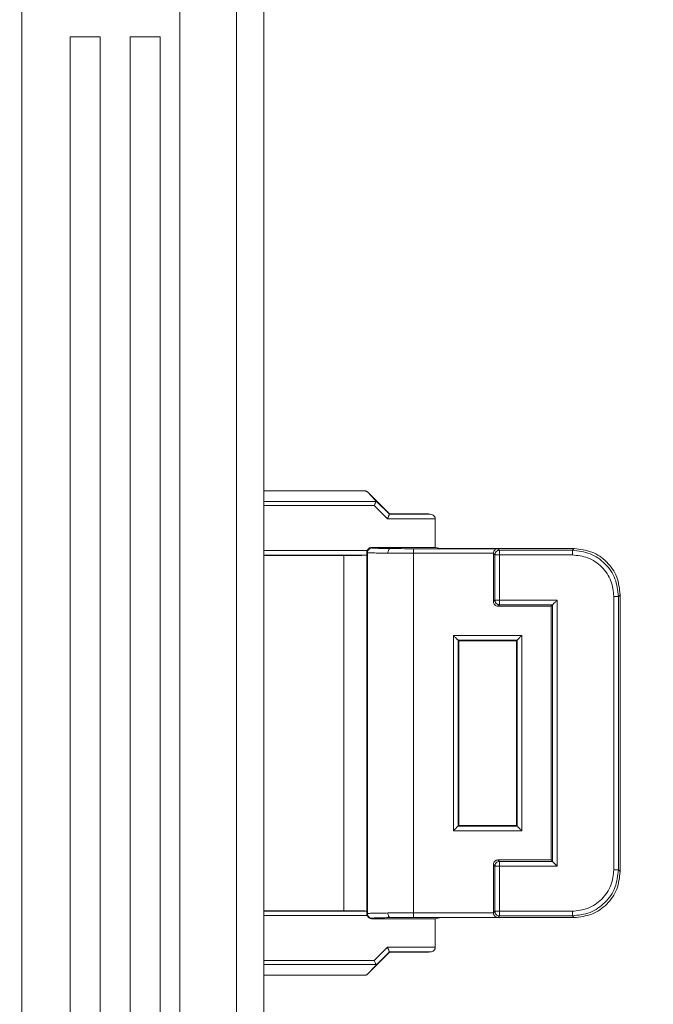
# Model space of a CAD drawing. Header units: millimetres. Extents: x 0 to 420, y 0 to 297.
# Tile 76 of 86: x 220.08 to 225.58, y 209.46 to 217.99. Entities that reach past the tile are written whole.
import ezdxf

# ---------------------------------------------------------------- set-up
doc = ezdxf.new("R2010")
doc.units = ezdxf.units.MM
doc.styles.add('SLDTEXTSTYLE0', font='TXT', dxfattribs={"width": 0.75})
doc.dimstyles.new('SLDDIMSTYLE0', dxfattribs={"dimtxt": 3.5, "dimasz": 3.302, "dimexe": 0, "dimexo": 0.0625, "dimgap": 0.875, "dimtad": 1, "dimlfac": 5, "dimrnd": 1e-09, "dimzin": 12, "dimdsep": 46, "dimtxsty": 'SLDTEXTSTYLE0', "dimsah": 1, "dimcen": 0.09, "dimadec": 0, "dimazin": 3, "dimtfac": 1, "dimtofl": 0, "dimtmove": 0, "dimatfit": 3, "dimfxl": 1, "dimfrac": 2, "dimtolj": 1, "dimtzin": 12, "dimarcsym": 0})

# ---------------------------------------------------------------- blocks, each defined once
blk = doc.blocks.new('_D_5')
at = {"color": 7, "linetype": 'Continuous', "lineweight": 0}
for p, q in [((192.2126, 242.4085), (294.6813, 242.4085)), ((293.6813, 181.2085), (293.6813, 242.4085)), ((192.2126, 181.2085), (294.6813, 181.2085))]:
    blk.add_line(p, q, dxfattribs=at)
for points in [[(293.6813, 242.4085), (293.1733, 239.1065), (294.1893, 239.1065)], [(293.6813, 181.2085), (294.1893, 184.5105), (293.1733, 184.5105)]]:
    blk.add_solid(points, dxfattribs=at)
at = {"color": 7, "linetype": 'Continuous', "lineweight": 0, "insert": (289.1696, 207.9293), "char_height": 3.5, "attachment_point": 1, "rotation": 90, "style": 'SLDTEXTSTYLE0'}
blk.add_mtext('306', dxfattribs=at)

msp = doc.modelspace()

# ---------------------------------------------------------------- linework, layer by layer
at = {"color": 7, "linetype": 'Continuous', "lineweight": 15}
for p, q in [((220.1004, 218.2455), (220.1004, 205.8455)), ((221.4716, 218.2455), (221.4716, 205.4455)), ((221.9644, 205.4455), (221.9644, 218.2455)), ((222.2004, 205.4455), (222.2004, 218.2455)), ((220.5204, 205.8455), (220.5204, 217.8455)), ((220.5204, 217.8455), (220.7804, 217.8455)), ((220.7804, 205.8455), (220.7804, 217.8455)), ((221.0404, 205.8455), (221.0404, 217.8455)), ((221.0404, 217.8455), (221.3004, 217.8455)), ((221.3004, 217.8455), (221.3004, 205.8455)), ((222.2004, 213.9085), (223.0741, 213.9085)), ((223.1024, 213.8968), (223.1022, 213.8964)), ((223.1698, 213.8253), (223.1022, 213.8964)), ((223.1024, 213.8968), (223.2906, 213.7085)), ((223.1698, 213.8253), (223.2895, 213.7057)), ((223.2729, 213.6657), (223.1579, 213.7806)), ((223.2895, 213.7057), (223.2906, 213.7085)), ((223.6435, 213.7057), (223.2895, 213.7057)), ((223.2906, 213.7085), (223.6294, 213.7085)), ((223.6294, 213.7085), (223.6435, 213.7057)), ((223.6549, 213.7042), (223.6368, 213.7078)), ((223.6871, 213.6657), (223.2729, 213.6657)), ((223.6871, 213.6649), (223.6871, 213.6657)), ((223.6871, 213.4179), (223.6871, 213.6649)), ((223.0941, 213.3749), (223.0941, 213.378)), ((223.0984, 213.3736), (223.0941, 213.378)), ((223.0941, 213.3749), (223.0941, 210.242)), ((223.0984, 210.2434), (223.0984, 213.3736)), ((223.1341, 213.4179), (223.1384, 213.4136)), ((223.6871, 213.4179), (223.1341, 213.4179)), ((223.4984, 213.4074), (224.23, 213.4074)), ((223.4984, 213.3674), (224.1907, 213.3674)), ((223.4984, 210.2495), (223.4984, 213.3674)), ((223.7344, 213.4085), (223.6871, 213.4179)), ((223.7344, 213.4085), (224.8907, 213.4085)), ((224.1907, 213.3674), (224.1906, 213.3667)), ((224.1906, 213.3667), (224.2039, 213.3535)), ((224.1906, 212.9485), (224.1906, 213.3667)), ((224.23, 213.4074), (224.2439, 213.3935)), ((224.2439, 213.3935), (224.2439, 213.3535)), ((224.2439, 213.3935), (224.8757, 213.3935)), ((224.8757, 213.3935), (224.8907, 213.4085)), ((222.8941, 213.3485), (222.2004, 213.3485)), ((222.8941, 210.2685), (222.8941, 213.3485)), ((224.2439, 213.3535), (224.2039, 213.3535)), ((224.2039, 212.9618), (224.2039, 213.3535)), ((224.2439, 213.3535), (224.2439, 212.9618)), ((224.2439, 213.3535), (224.8757, 213.3535)), ((224.1906, 212.9485), (224.2039, 212.9618)), ((224.2039, 212.9618), (224.2439, 212.9618)), ((224.2439, 212.9618), (224.7439, 212.9618)), ((224.2439, 212.9618), (224.2439, 212.9218)), ((224.7439, 212.9618), (224.7439, 210.6552)), ((225.2356, 210.6234), (225.2356, 212.9935)), ((225.2756, 212.9935), (225.2906, 213.0085)), ((225.2756, 212.9935), (225.2756, 210.6234)), ((225.2906, 210.6084), (225.2906, 213.0085)), ((224.2306, 212.9085), (224.2439, 212.9218)), ((224.6906, 212.9085), (224.2306, 212.9085)), ((224.2439, 212.9218), (224.7039, 212.9218)), ((224.7039, 212.9218), (224.6906, 212.9085)), ((224.6906, 210.7085), (224.6906, 212.9085)), ((224.7039, 212.9218), (224.7039, 210.6952)), ((223.8444, 212.6548), (224.4369, 212.6548)), ((223.8444, 210.9622), (223.8444, 212.6548)), ((223.8844, 212.6148), (224.3969, 212.6148)), ((223.8844, 211.0022), (223.8844, 212.6148)), ((223.8844, 212.6148), (223.8906, 212.6085)), ((223.8906, 212.6085), (224.3906, 212.6085)), ((223.8906, 211.0085), (223.8906, 212.6085)), ((224.3969, 212.6148), (224.3906, 212.6085)), ((224.3906, 212.6085), (224.3906, 211.0085)), ((224.3969, 212.6148), (224.3969, 211.0022)), ((224.4369, 212.6548), (224.4369, 210.9622)), ((223.8906, 211.0085), (223.8844, 211.0022)), ((224.3969, 211.0022), (223.8844, 211.0022)), ((224.3906, 211.0085), (223.8906, 211.0085)), ((224.3969, 211.0022), (224.3906, 211.0085)), ((224.4369, 210.9622), (223.8444, 210.9622)), ((224.2039, 210.6552), (224.1906, 210.6685)), ((224.1906, 210.2502), (224.1906, 210.6685)), ((224.2439, 210.6552), (224.2039, 210.6552)), ((224.2039, 210.2635), (224.2039, 210.6552)), ((224.2439, 210.6952), (224.2306, 210.7085)), ((224.2306, 210.7085), (224.6906, 210.7085)), ((224.2439, 210.6952), (224.2439, 210.6552)), ((224.7039, 210.6952), (224.2439, 210.6952)), ((224.7439, 210.6552), (224.2439, 210.6552)), ((224.2439, 210.6552), (224.2439, 210.2635)), ((224.7039, 210.6952), (224.6906, 210.7085)), ((225.2906, 210.6084), (225.2756, 210.6234)), ((222.2004, 210.2685), (222.8941, 210.2685)), ((223.0941, 210.239), (223.0984, 210.2434)), ((223.0941, 210.239), (223.0941, 210.242)), ((224.1907, 210.2495), (223.4984, 210.2495)), ((223.4984, 210.2095), (224.23, 210.2095)), ((223.6871, 210.1991), (223.7344, 210.2085)), ((223.7344, 210.2085), (224.8907, 210.2085)), ((224.2039, 210.2635), (224.1906, 210.2502)), ((224.1906, 210.2502), (224.1907, 210.2495)), ((224.2439, 210.2635), (224.2039, 210.2635)), ((224.23, 210.2095), (224.2439, 210.2235)), ((224.8757, 210.2635), (224.2439, 210.2635)), ((224.2439, 210.2635), (224.2439, 210.2235)), ((224.2439, 210.2235), (224.8757, 210.2235)), ((224.8757, 210.2235), (224.8907, 210.2085)), ((223.1341, 210.1991), (223.1384, 210.2034)), ((223.6871, 210.1991), (223.1341, 210.1991)), ((223.6871, 209.952), (223.6871, 210.1991)), ((223.1579, 209.8363), (223.2729, 209.9513)), ((223.2729, 209.9513), (223.6871, 209.9513)), ((223.6871, 209.952), (223.6871, 209.9513)), ((223.2906, 209.9085), (223.1024, 209.7202)), ((223.2895, 209.9113), (223.1698, 209.7916)), ((223.2895, 209.9113), (223.6435, 209.9113)), ((223.2906, 209.9085), (223.2895, 209.9113)), ((223.6294, 209.9085), (223.2906, 209.9085)), ((223.6435, 209.9113), (223.6294, 209.9085)), ((223.6368, 209.9092), (223.6549, 209.9128)), ((223.1022, 209.7206), (223.1698, 209.7916)), ((223.0741, 209.7085), (222.2004, 209.7085)), ((223.1022, 209.7206), (223.1024, 209.7202))]:
    msp.add_line(p, q, dxfattribs=at)
at = {"color": 1, "linetype": 'Continuous', "lineweight": 15}
for p, q in [((223.1727, 213.8162), (222.2004, 213.8162)), ((223.1579, 213.7806), (222.2004, 213.7806)), ((223.0964, 213.3913), (222.2004, 213.3913)), ((222.2004, 213.3513), (223.0902, 213.3513)), ((223.0902, 210.2657), (222.2004, 210.2657)), ((222.2004, 210.2257), (223.0964, 210.2257)), ((222.2004, 209.8363), (223.1579, 209.8363)), ((222.2004, 209.8008), (223.1727, 209.8008))]:
    msp.add_line(p, q, dxfattribs=at)
at = {"color": 7, "linetype": 'Continuous', "lineweight": 15}
for points, knots in [([(223.0741, 213.9085), (223.0753, 213.9084), (223.0779, 213.9084), (223.0832, 213.9075), (223.0897, 213.9054), (223.0968, 213.9015), (223.1003, 213.8982), (223.1022, 213.8964)], [0, 0, 0, 0, 0.092605, 0.189891, 0.409226, 0.67603, 1, 1, 1, 1]), ([(223.0741, 213.9085), (223.0767, 213.9083), (223.0819, 213.908), (223.0895, 213.9056), (223.0965, 213.902), (223.1004, 213.8985), (223.1024, 213.8968)], [0, 0, 0, 0, 0.2500072, 0.4999771, 0.7499701, 1, 1, 1, 1]), ([(223.1727, 213.8162), (223.1719, 213.8143), (223.1703, 213.8104), (223.1669, 213.8022), (223.1627, 213.7921), (223.1597, 213.7849), (223.1579, 213.7806)], [0, 0, 0, 0, 0.232737, 0.491509, 0.703254, 1, 1, 1, 1]), ([(223.1698, 213.8253), (223.1711, 213.8238), (223.1735, 213.8208), (223.1729, 213.8176), (223.1727, 213.8162)], [0, 0, 0, 0, 0.532327, 1, 1, 1, 1]), ([(223.2729, 213.6657), (223.2743, 213.6689), (223.2768, 213.6748), (223.2808, 213.6845), (223.2841, 213.6928), (223.2867, 213.699), (223.2883, 213.7028), (223.2893, 213.7051), (223.2894, 213.7055), (223.2895, 213.7057)], [0, 0, 0, 0, 0.160546, 0.299503, 0.512213, 0.641561, 0.765593, 0.884859, 1, 1, 1, 1]), ([(223.6871, 213.6657), (223.6869, 213.6682), (223.6865, 213.6734), (223.6838, 213.6808), (223.6797, 213.6879), (223.6727, 213.6956), (223.6605, 213.7034), (223.6499, 213.7048), (223.6435, 213.7057)], [0, 0, 0, 0, 0.096348, 0.199826, 0.313651, 0.440227, 0.66583, 1, 1, 1, 1]), ([(223.0902, 213.3513), (223.0908, 213.3516), (223.092, 213.3522), (223.0931, 213.3565), (223.0939, 213.3639), (223.094, 213.3712), (223.0941, 213.3749)], [0, 0, 0, 0, 0.216507, 0.454985, 0.716005, 1, 1, 1, 1]), ([(223.0941, 213.378), (223.0942, 213.3802), (223.0944, 213.3846), (223.0958, 213.3891), (223.0964, 213.3913)], [0, 0, 0, 0, 0.504169, 1, 1, 1, 1]), ([(223.1341, 213.4179), (223.1299, 213.4175), (223.1216, 213.4168), (223.1104, 213.4108), (223.1015, 213.4023), (223.0981, 213.3949), (223.0964, 213.3913)], [0, 0, 0, 0, 0.256748, 0.508996, 0.756729, 1, 1, 1, 1]), ([(223.0984, 213.3736), (223.0991, 213.3788), (223.1003, 213.3893), (223.1095, 213.4025), (223.1227, 213.4118), (223.1332, 213.413), (223.1384, 213.4136)], [0, 0, 0, 0, 0.250001, 0.499991, 0.749982, 1, 1, 1, 1]), ([(223.2761, 213.3685), (223.2561, 213.3687), (223.2123, 213.3693), (223.1566, 213.3704), (223.11, 213.3718), (223.1025, 213.373), (223.0984, 213.3736)], [0, 0, 0, 0, 0.194127, 0.425559, 0.694211, 1, 1, 1, 1]), ([(223.1384, 213.4136), (223.1409, 213.4131), (223.1458, 213.4121), (223.1799, 213.4107), (223.2298, 213.4094), (223.2757, 213.4088), (223.2983, 213.4085)], [0, 0, 0, 0, 0.24996, 0.500066, 0.753703, 1, 1, 1, 1]), ([(223.2983, 213.4085), (223.2955, 213.4078), (223.2897, 213.4064), (223.2824, 213.3972), (223.2772, 213.3841), (223.2765, 213.3737), (223.2761, 213.3685)], [0, 0, 0, 0, 0.249928, 0.499868, 0.749554, 1, 1, 1, 1]), ([(223.4984, 213.3674), (223.4594, 213.3675), (223.3804, 213.3676), (223.3112, 213.3682), (223.2761, 213.3685)], [0, 0, 0, 0, 0.492558, 1, 1, 1, 1]), ([(223.2983, 213.4085), (223.3294, 213.4082), (223.3916, 213.4076), (223.4628, 213.4075), (223.4984, 213.4074)], [0, 0, 0, 0, 0.500011, 1, 1, 1, 1]), ([(223.4984, 213.4074), (223.4984, 213.4067), (223.4984, 213.4054), (223.4984, 213.3961), (223.4984, 213.383), (223.4984, 213.3726), (223.4984, 213.3674)], [0, 0, 0, 0, 0.249999, 0.499998, 0.75, 1, 1, 1, 1]), ([(224.23, 213.4074), (224.2241, 213.4066), (224.2143, 213.4052), (224.2036, 213.3973), (224.1973, 213.3896), (224.1936, 213.3825), (224.1912, 213.3751), (224.1908, 213.3699), (224.1907, 213.3674)], [0, 0, 0, 0, 0.328307, 0.551737, 0.678706, 0.794194, 0.900368, 1, 1, 1, 1]), ([(224.2039, 213.3535), (224.2045, 213.3587), (224.2057, 213.3692), (224.215, 213.3824), (224.2282, 213.3916), (224.2387, 213.3929), (224.2439, 213.3935)], [0, 0, 0, 0, 0.249999, 0.500023, 0.750021, 1, 1, 1, 1]), ([(224.8757, 213.3535), (224.8757, 213.3586), (224.8757, 213.369), (224.8757, 213.3821), (224.8757, 213.3914), (224.8757, 213.3928), (224.8757, 213.3935)], [0, 0, 0, 0, 0.249999, 0.499999, 0.749997, 1, 1, 1, 1]), ([(224.8757, 213.3935), (224.9281, 213.3874), (225.0329, 213.3754), (225.1651, 213.2829), (225.2576, 213.1507), (225.2696, 213.0459), (225.2756, 212.9935)], [0, 0, 0, 0, 0.250006, 0.499997, 0.749992, 1, 1, 1, 1]), ([(224.8907, 213.4085), (224.9431, 213.4025), (225.0479, 213.3904), (225.1801, 213.298), (225.2726, 213.1658), (225.2846, 213.0609), (225.2906, 213.0085)], [0, 0, 0, 0, 0.250007, 0.4999989, 0.7499897, 1, 1, 1, 1]), ([(223.0902, 213.3513), (223.0821, 213.3509), (223.0666, 213.35), (223.0141, 213.3492), (222.955, 213.3486), (222.9137, 213.3485), (222.8941, 213.3485)], [0, 0, 0, 0, 0.285947, 0.547974, 0.786015, 1, 1, 1, 1]), ([(225.2356, 212.9935), (225.2308, 213.0388), (225.2233, 213.1087), (225.1785, 213.1925), (225.132, 213.2498), (225.0747, 213.2963), (224.9909, 213.3412), (224.921, 213.3486), (224.8757, 213.3535)], [0, 0, 0, 0, 0.239458, 0.369635, 0.500002, 0.630178, 0.760542, 1, 1, 1, 1]), ([(224.1906, 212.9485), (224.1912, 212.9432), (224.1925, 212.9328), (224.2017, 212.9195), (224.2149, 212.9103), (224.2254, 212.9091), (224.2306, 212.9085)], [0, 0, 0, 0, 0.250015, 0.50001, 0.749978, 1, 1, 1, 1]), ([(224.2439, 212.9218), (224.2387, 212.9224), (224.2282, 212.9236), (224.215, 212.9328), (224.2057, 212.946), (224.2045, 212.9565), (224.2039, 212.9618)], [0, 0, 0, 0, 0.249979, 0.499978, 0.750001, 1, 1, 1, 1]), ([(224.7439, 212.9618), (224.738, 212.9559), (224.728, 212.9461), (224.7171, 212.9349), (224.7107, 212.9286), (224.7069, 212.9248), (224.7045, 212.9223), (224.7041, 212.9219), (224.7039, 212.9218)], [0, 0, 0, 0, 0.3292229, 0.5530211, 0.679927, 0.7951372, 0.9008875, 1, 1, 1, 1]), ([(225.2756, 212.9935), (225.2749, 212.9935), (225.2736, 212.9935), (225.2643, 212.9935), (225.2512, 212.9935), (225.2408, 212.9935), (225.2356, 212.9935)], [0, 0, 0, 0, 0.250001, 0.499985, 0.75001, 1, 1, 1, 1]), ([(223.8444, 212.6548), (223.8502, 212.6488), (223.86, 212.6389), (223.8712, 212.628), (223.8776, 212.6215), (223.8813, 212.6178), (223.8838, 212.6153), (223.8842, 212.615), (223.8844, 212.6148)], [0, 0, 0, 0, 0.329225, 0.553027, 0.679928, 0.795146, 0.900888, 1, 1, 1, 1]), ([(224.4369, 212.6548), (224.431, 212.6489), (224.421, 212.6391), (224.4101, 212.6279), (224.4037, 212.6216), (224.3999, 212.6178), (224.3975, 212.6154), (224.3971, 212.615), (224.3969, 212.6148)], [0, 0, 0, 0, 0.329225, 0.553024, 0.67993, 0.795141, 0.900892, 1, 1, 1, 1]), ([(223.8844, 211.0022), (223.8842, 211.002), (223.8838, 211.0016), (223.8813, 210.9992), (223.8776, 210.9954), (223.8712, 210.989), (223.86, 210.9781), (223.8502, 210.9681), (223.8444, 210.9622)], [0, 0, 0, 0, 0.0990974, 0.2048381, 0.3200594, 0.4469712, 0.6707276, 1, 1, 1, 1]), ([(224.4369, 210.9622), (224.4311, 210.9681), (224.4213, 210.9781), (224.4101, 210.989), (224.4037, 210.9954), (224.4, 210.9992), (224.3975, 211.0016), (224.3971, 211.002), (224.3969, 211.0022)], [0, 0, 0, 0, 0.329225, 0.553027, 0.679928, 0.795146, 0.900888, 1, 1, 1, 1]), ([(224.2306, 210.7085), (224.2254, 210.7079), (224.2149, 210.7067), (224.2017, 210.6974), (224.1925, 210.6842), (224.1912, 210.6737), (224.1906, 210.6685)], [0, 0, 0, 0, 0.250022, 0.49999, 0.749985, 1, 1, 1, 1]), ([(224.2039, 210.6552), (224.2045, 210.6604), (224.2057, 210.6709), (224.215, 210.6841), (224.2282, 210.6934), (224.2387, 210.6946), (224.2439, 210.6952)], [0, 0, 0, 0, 0.249999, 0.500022, 0.750021, 1, 1, 1, 1]), ([(224.7439, 210.6552), (224.7381, 210.6611), (224.7283, 210.6711), (224.7171, 210.682), (224.7107, 210.6884), (224.707, 210.6922), (224.7045, 210.6946), (224.7041, 210.695), (224.7039, 210.6952)], [0, 0, 0, 0, 0.329224, 0.553025, 0.679925, 0.795142, 0.900883, 1, 1, 1, 1]), ([(224.8757, 210.2635), (224.921, 210.2683), (224.9908, 210.2758), (225.0747, 210.3206), (225.132, 210.3671), (225.1785, 210.4244), (225.2233, 210.5083), (225.2308, 210.5782), (225.2356, 210.6234)], [0, 0, 0, 0, 0.2394578, 0.3696336, 0.4999976, 0.6301742, 0.7605416, 1, 1, 1, 1]), ([(225.2756, 210.6234), (225.2696, 210.571), (225.2576, 210.4662), (225.1651, 210.334), (225.0329, 210.2415), (224.9281, 210.2295), (224.8757, 210.2235)], [0, 0, 0, 0, 0.250008, 0.500003, 0.749994, 1, 1, 1, 1]), ([(225.2906, 210.6084), (225.2846, 210.556), (225.2726, 210.4512), (225.1801, 210.319), (225.0479, 210.2265), (224.9431, 210.2145), (224.8907, 210.2085)], [0, 0, 0, 0, 0.25001, 0.500001, 0.749993, 1, 1, 1, 1]), ([(225.2356, 210.6234), (225.2408, 210.6234), (225.2512, 210.6234), (225.2643, 210.6234), (225.2736, 210.6234), (225.2749, 210.6234), (225.2756, 210.6234)], [0, 0, 0, 0, 0.24999, 0.500015, 0.749999, 1, 1, 1, 1]), ([(222.8941, 210.2685), (222.9137, 210.2684), (222.955, 210.2684), (223.0141, 210.2678), (223.0666, 210.2669), (223.0821, 210.2661), (223.0902, 210.2657)], [0, 0, 0, 0, 0.213985, 0.452026, 0.714053, 1, 1, 1, 1]), ([(223.0941, 210.242), (223.094, 210.2458), (223.0939, 210.253), (223.0931, 210.2604), (223.092, 210.2648), (223.0908, 210.2654), (223.0902, 210.2657)], [0, 0, 0, 0, 0.283995, 0.545015, 0.783493, 1, 1, 1, 1]), ([(223.0964, 210.2257), (223.0958, 210.2279), (223.0944, 210.2323), (223.0942, 210.2368), (223.0941, 210.239)], [0, 0, 0, 0, 0.495831, 1, 1, 1, 1]), ([(223.0964, 210.2257), (223.0981, 210.222), (223.1015, 210.2147), (223.1104, 210.2061), (223.1216, 210.2002), (223.1299, 210.1994), (223.1341, 210.1991)], [0, 0, 0, 0, 0.243271, 0.491004, 0.743252, 1, 1, 1, 1]), ([(223.0984, 210.2434), (223.1025, 210.244), (223.11, 210.2451), (223.1566, 210.2466), (223.2123, 210.2477), (223.2561, 210.2482), (223.2761, 210.2485)], [0, 0, 0, 0, 0.305789, 0.574441, 0.805873, 1, 1, 1, 1]), ([(223.1384, 210.2034), (223.1332, 210.204), (223.1227, 210.2052), (223.1095, 210.2144), (223.1003, 210.2276), (223.0991, 210.2381), (223.0984, 210.2434)], [0, 0, 0, 0, 0.250018, 0.500009, 0.749999, 1, 1, 1, 1]), ([(223.1384, 210.2034), (223.1409, 210.2039), (223.1458, 210.2049), (223.1799, 210.2063), (223.2298, 210.2076), (223.2757, 210.2082), (223.2983, 210.2085)], [0, 0, 0, 0, 0.24996, 0.500066, 0.753703, 1, 1, 1, 1]), ([(223.2761, 210.2485), (223.3112, 210.2488), (223.3804, 210.2494), (223.4594, 210.2495), (223.4984, 210.2495)], [0, 0, 0, 0, 0.507442, 1, 1, 1, 1]), ([(223.2761, 210.2485), (223.2765, 210.2433), (223.2772, 210.2329), (223.2824, 210.2197), (223.2897, 210.2106), (223.2955, 210.2092), (223.2983, 210.2085)], [0, 0, 0, 0, 0.250446, 0.500132, 0.750072, 1, 1, 1, 1]), ([(223.2983, 210.2085), (223.3294, 210.2088), (223.3916, 210.2094), (223.4628, 210.2095), (223.4984, 210.2095)], [0, 0, 0, 0, 0.500011, 1, 1, 1, 1]), ([(223.4984, 210.2495), (223.4984, 210.2443), (223.4984, 210.234), (223.4984, 210.2209), (223.4984, 210.2116), (223.4984, 210.2102), (223.4984, 210.2095)], [0, 0, 0, 0, 0.25, 0.500002, 0.750001, 1, 1, 1, 1]), ([(224.1907, 210.2495), (224.1908, 210.247), (224.1912, 210.2419), (224.1936, 210.2344), (224.1973, 210.2274), (224.2036, 210.2197), (224.2143, 210.2118), (224.2241, 210.2104), (224.23, 210.2095)], [0, 0, 0, 0, 0.099621, 0.205791, 0.321283, 0.448261, 0.671672, 1, 1, 1, 1]), ([(224.2439, 210.2235), (224.2387, 210.2241), (224.2282, 210.2253), (224.215, 210.2346), (224.2057, 210.2478), (224.2045, 210.2583), (224.2039, 210.2635)], [0, 0, 0, 0, 0.249979, 0.499977, 0.750001, 1, 1, 1, 1]), ([(224.8757, 210.2235), (224.8757, 210.2242), (224.8757, 210.2255), (224.8757, 210.2348), (224.8757, 210.2479), (224.8757, 210.2583), (224.8757, 210.2635)], [0, 0, 0, 0, 0.250003, 0.500001, 0.750001, 1, 1, 1, 1]), ([(223.2729, 209.9513), (223.2742, 209.9481), (223.2767, 209.9421), (223.2807, 209.9324), (223.2842, 209.9242), (223.2867, 209.9179), (223.2883, 209.9142), (223.2893, 209.9118), (223.2894, 209.9115), (223.2895, 209.9113)], [0, 0, 0, 0, 0.1605454, 0.2995006, 0.5122128, 0.6415638, 0.7655911, 0.8848586, 1, 1, 1, 1]), ([(223.6435, 209.9113), (223.6499, 209.9121), (223.6605, 209.9135), (223.6727, 209.9214), (223.6797, 209.9291), (223.6838, 209.9361), (223.6865, 209.9436), (223.6869, 209.9488), (223.6871, 209.9513)], [0, 0, 0, 0, 0.334151, 0.559773, 0.686339, 0.800157, 0.903638, 1, 1, 1, 1]), ([(223.1579, 209.8363), (223.1597, 209.8321), (223.1627, 209.8248), (223.1669, 209.8148), (223.1703, 209.8066), (223.1719, 209.8026), (223.1727, 209.8008)], [0, 0, 0, 0, 0.296715, 0.508491, 0.767247, 1, 1, 1, 1]), ([(223.1698, 209.7916), (223.1711, 209.7932), (223.1736, 209.7961), (223.173, 209.7993), (223.1727, 209.8008)], [0, 0, 0, 0, 0.52511, 1, 1, 1, 1]), ([(223.1022, 209.7206), (223.1003, 209.7188), (223.0968, 209.7155), (223.0897, 209.7115), (223.0832, 209.7094), (223.0779, 209.7086), (223.0753, 209.7085), (223.0741, 209.7085)], [0, 0, 0, 0, 0.32397, 0.590774, 0.810109, 0.907395, 1, 1, 1, 1]), ([(223.1024, 209.7202), (223.1004, 209.7184), (223.0965, 209.715), (223.0895, 209.7113), (223.0819, 209.7089), (223.0767, 209.7086), (223.0741, 209.7085)], [0, 0, 0, 0, 0.2500299, 0.5000229, 0.7499928, 1, 1, 1, 1])]:
    msp.add_open_spline(points, degree=3, knots=knots, dxfattribs=at)

# ---------------------------------------------------------------- dimensions: what is measured, and where the dimension line sits
at = {"color": 7, "linetype": 'Continuous', "lineweight": 0}
dim = msp.add_linear_dim(base=(293.6813, 242.4085), p1=(191.2126, 181.2085), p2=(191.2126, 242.4085), angle=90, dimstyle='SLDDIMSTYLE0', dxfattribs=at)
dim.commit()
dim.dimension.update_dxf_attribs({"geometry": '_D_5', "text_midpoint": (293.6813, 211.8085), "dimtype": 160})

doc.saveas('drawing.dxf')
